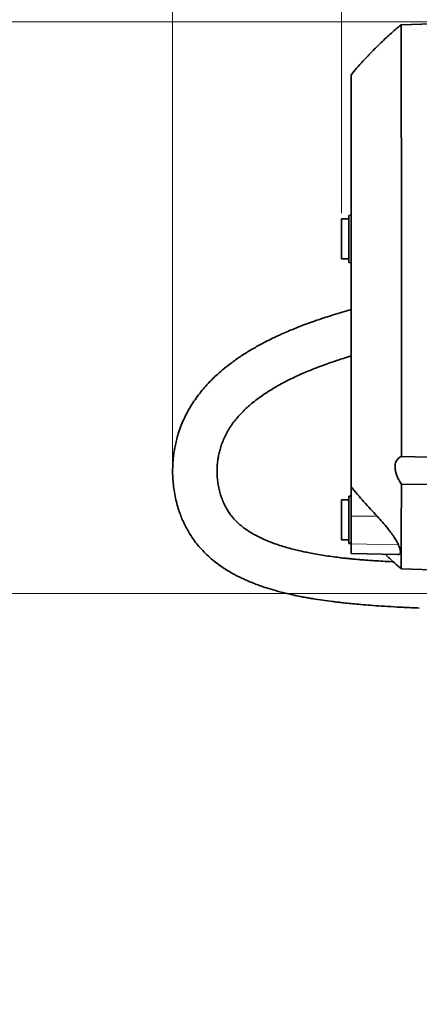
# Model space of a CAD drawing. Header units: millimetres. Extents: x 0 to 11920, y 0 to 8400.
# Tile 23 of 63: x 3010 to 3280, y 6583 to 7247. Entities that reach past the tile are written whole.
import ezdxf

# ---------------------------------------------------------------- set-up
doc = ezdxf.new("R2010")
doc.units = ezdxf.units.MM
doc.header["$LTSCALE"] = 20
doc.header["$PDSIZE"] = -1
doc.styles.add('SLDTEXTSTYLE0', font='TXT', dxfattribs={"width": 0.605})
doc.dimstyles.new('SLDDIMSTYLE0', dxfattribs={"dimtxt": 70, "dimasz": 70, "dimexe": 0, "dimexo": 0.0625, "dimgap": 17.5, "dimtad": 1, "dimdec": 1, "dimrnd": 1e-09, "dimzin": 12, "dimdsep": 46, "dimtxsty": 'SLDTEXTSTYLE0', "dimsah": 1, "dimcen": 0.09, "dimadec": 0, "dimazin": 3, "dimtfac": 1, "dimtofl": 0, "dimtmove": 0, "dimatfit": 3, "dimfxl": 1, "dimfrac": 2, "dimtolj": 1, "dimtzin": 12, "dimarcsym": 0})
doc.dimstyles.new('SLDDIMSTYLE2', dxfattribs={"dimtxt": 70, "dimasz": 70, "dimexe": 0, "dimexo": 0.0625, "dimgap": 17.5, "dimtad": 1, "dimdec": 0, "dimrnd": 1e-09, "dimzin": 12, "dimdsep": 46, "dimtxsty": 'SLDTEXTSTYLE0', "dimsah": 1, "dimcen": 0.09, "dimadec": 0, "dimazin": 3, "dimtfac": 1, "dimtofl": 0, "dimtmove": 0, "dimatfit": 3, "dimfxl": 1, "dimfrac": 2, "dimtolj": 1, "dimtzin": 12, "dimarcsym": 0})
doc.dimstyles.new('SLDDIMSTYLE3', dxfattribs={"dimtxt": 70, "dimasz": 70, "dimexe": 0, "dimexo": 0.0625, "dimgap": 17.5, "dimtad": 1, "dimdec": 1, "dimrnd": 1e-09, "dimzin": 12, "dimdsep": 46, "dimtxsty": 'SLDTEXTSTYLE0', "dimsah": 1, "dimcen": 0.09, "dimse1": 1, "dimsd1": 1, "dimadec": 0, "dimazin": 3, "dimtfac": 1, "dimtofl": 0, "dimtmove": 0, "dimatfit": 3, "dimfxl": 1, "dimfrac": 2, "dimtolj": 1, "dimtzin": 12, "dimarcsym": 0})

# ---------------------------------------------------------------- blocks, each defined once
blk = doc.blocks.new('_D_8')
at = {"color": 7, "linetype": 'Continuous', "lineweight": 0}
for p, q in [((3113.33, 6946.19), (3113.33, 7635.25)), ((4897.21, 7163.22), (4897.21, 7635.25)), ((3113.33, 7605.25), (4897.21, 7605.25))]:
    blk.add_line(p, q, dxfattribs=at)
at = {"color": 7, "linetype": 'Continuous', "lineweight": 18}
for centre, start, end in [((4005.76, 7658.97), 153.43495, 206.56505), ((4004.79, 7658.97), 333.43495, 26.56505)]:
    blk.add_arc(centre, 120.11, start, end, dxfattribs=at)
for points in [[(3113.33, 7605.25), (3183.33, 7595.25), (3183.33, 7615.25)], [(4897.21, 7605.25), (4827.21, 7615.25), (4827.21, 7595.25)]]:
    blk.add_solid(points, dxfattribs=at)
at = {"color": 7, "linetype": 'Continuous', "lineweight": 18, "insert": (3898.33, 7695.48), "char_height": 70, "attachment_point": 1, "style": 'SLDTEXTSTYLE0'}
blk.add_mtext('1784', dxfattribs=at)
blk = doc.blocks.new('_D_10')
at = {"color": 7, "linetype": 'Continuous', "lineweight": 0}
for p, q in [((3510.71, 6860.22), (2427, 6860.22)), ((2457, 6860.22), (2457, 5725.22)), ((3510.71, 5725.22), (2427, 5725.22))]:
    blk.add_line(p, q, dxfattribs=at)
at = {"color": 7, "linetype": 'Continuous', "lineweight": 18}
for points in [[(2457, 6860.22), (2447, 6790.22), (2467, 6790.22)], [(2457, 5725.22), (2467, 5795.22), (2447, 5795.22)]]:
    blk.add_solid(points, dxfattribs=at)
at = {"color": 7, "linetype": 'Continuous', "lineweight": 18, "insert": (2366.76, 6185.78), "char_height": 70, "attachment_point": 1, "rotation": 90, "style": 'SLDTEXTSTYLE0'}
blk.add_mtext('1135', dxfattribs=at)
blk = doc.blocks.new('_D_11')
at = {"color": 7, "linetype": 'Continuous', "lineweight": 0}
for p, q in [((3227.21, 7116.72), (3227.21, 7495.25)), ((4897.21, 7109.32), (4897.21, 7495.25)), ((3227.21, 7465.25), (4897.21, 7465.25))]:
    blk.add_line(p, q, dxfattribs=at)
at = {"color": 7, "linetype": 'Continuous', "lineweight": 18}
for points in [[(3227.21, 7465.25), (3297.21, 7455.25), (3297.21, 7475.25)], [(4897.21, 7465.25), (4827.21, 7475.25), (4827.21, 7455.25)]]:
    blk.add_solid(points, dxfattribs=at)
at = {"color": 7, "linetype": 'Continuous', "lineweight": 18, "insert": (3955.27, 7555.48), "char_height": 70, "attachment_point": 1, "style": 'SLDTEXTSTYLE0'}
blk.add_mtext('1670', dxfattribs=at)
blk = doc.blocks.new('_D_12')
at = {"color": 7, "linetype": 'Continuous', "lineweight": 0}
for p, q in [((3304.71, 7245.62), (2287, 7245.62)), ((2317, 7245.62), (2317, 4945.22)), ((3395.97, 4945.22), (2287, 4945.22))]:
    blk.add_line(p, q, dxfattribs=at)
at = {"color": 7, "linetype": 'Continuous', "lineweight": 18}
for points in [[(2317, 7245.62), (2307, 7175.62), (2327, 7175.62)], [(2317, 4945.22), (2327, 5015.22), (2307, 5015.22)]]:
    blk.add_solid(points, dxfattribs=at)
at = {"color": 7, "linetype": 'Continuous', "lineweight": 18, "insert": (2226.76, 5988.47), "char_height": 70, "attachment_point": 1, "rotation": 90, "style": 'SLDTEXTSTYLE0'}
blk.add_mtext('2300', dxfattribs=at)
blk = doc.blocks.new('_D_15')
at = {"color": 7, "linetype": 'Continuous', "lineweight": 0}
for p, q in [((5047.21, 6302.89), (5047.21, 6622.6)), ((5047.21, 6592.6), (4644.22, 6592.6))]:
    blk.add_line(p, q, dxfattribs=at)
at = {"color": 7, "linetype": 'Continuous', "lineweight": 18}
for centre, start, end in [((4764.33, 6646.32), 153.43495, 206.56505), ((4763.36, 6646.32), 333.43495, 26.56505)]:
    blk.add_arc(centre, 120.11, start, end, dxfattribs=at)
blk.add_solid([(5047.21, 6592.6), (4977.21, 6602.6), (4977.21, 6582.6)], dxfattribs=at)
at = {"color": 7, "linetype": 'Continuous', "lineweight": 18, "insert": (4656.9, 6682.83), "char_height": 70, "attachment_point": 1, "style": 'SLDTEXTSTYLE0'}
blk.add_mtext('1934', dxfattribs=at)

msp = doc.modelspace()

# ---------------------------------------------------------------- linework, layer by layer
at = {"color": 7, "linetype": 'Continuous', "lineweight": 35}
for p, q in [((3308.71, 7244.72), (3267.43, 7243.64)), ((3233.71, 7115.22), (3232.21, 7115.14)), ((3232.21, 7115.14), (3232.21, 7083.3)), ((3232.21, 7112.72), (3227.21, 7112.72)), ((3227.21, 7112.72), (3227.21, 7085.72)), ((3227.21, 7085.72), (3232.21, 7085.72)), ((3232.21, 7083.3), (3233.71, 7083.22)), ((3267.6, 6952.64), (3307.71, 6951.73)), ((3233.71, 6912.31), (3233.71, 6932.14)), ((3303.71, 6933.55), (3267.59, 6933.97)), ((3232.21, 6923.37), (3227.21, 6923.37)), ((3227.21, 6923.37), (3227.21, 6896.37)), ((3233.71, 6925.87), (3232.21, 6925.79)), ((3232.21, 6925.79), (3232.21, 6893.95)), ((3233.71, 6893.71), (3233.71, 6912.31)), ((3227.21, 6896.37), (3232.21, 6896.37)), ((3232.21, 6893.95), (3233.71, 6893.87)), ((3233.71, 6887.31), (3233.71, 6893.71)), ((3233.71, 6887.28), (3233.71, 6887.31)), ((3233.71, 6887.28), (3265.22, 6886.46)), ((3265.22, 6886.52), (3265.62, 6886.48)), ((3267.5, 6876.8), (3307.71, 6875.75))]:
    msp.add_line(p, q, dxfattribs=at)
at = {"color": 8, "linetype": 'Continuous', "lineweight": 18}
for p, q in [((3233.71, 6912.31), (3251.28, 6912.35)), ((3233.71, 6893.71), (3265.65, 6893.04)), ((3233.71, 6887.31), (3265.62, 6886.48))]:
    msp.add_line(p, q, dxfattribs=at)
at = {"color": 7, "linetype": 'Continuous', "lineweight": 35}
for points, knots in [([(3267.42, 7243.61), (3264.95, 7241.49), (3260.09, 7237.32), (3253.31, 7231.02), (3247.25, 7225.03), (3242.05, 7219.51), (3237.59, 7214.49), (3234.95, 7211.24), (3233.71, 7209.72)], [0, 0, 0, 0, 0.204303, 0.402371, 0.579359, 0.736992, 0.876774, 1, 1, 1, 1]), ([(3267.43, 7243.59), (3267.44, 7243.51), (3267.45, 7243.33), (3267.46, 7241.47), (3267.48, 7238.36), (3267.49, 7233.95), (3267.51, 7228.32), (3267.52, 7221.55), (3267.54, 7213.55), (3267.55, 7204.47), (3267.56, 7194.4), (3267.57, 7183.43), (3267.58, 7171.45), (3267.59, 7158.71), (3267.6, 7145.32), (3267.6, 7131.4), (3267.61, 7116.81), (3267.61, 7101.86), (3267.61, 7086.66), (3267.62, 7071.35), (3267.62, 7055.8), (3267.62, 7040.31), (3267.62, 7025.02), (3267.62, 7010.05), (3267.62, 6995.28), (3267.61, 6983.16), (3267.61, 6973.58), (3267.61, 6966.41), (3267.61, 6959.4), (3267.6, 6954.89), (3267.6, 6952.64)], [0, 0, 0, 0, 0.034892, 0.072991, 0.1115, 0.150571, 0.188405, 0.226503, 0.265012, 0.304082, 0.34178, 0.380016, 0.418525, 0.457596, 0.49543, 0.53353, 0.572039, 0.611109, 0.648944, 0.687043, 0.725552, 0.764622, 0.802458, 0.840558, 0.879067, 0.918138, 0.938532, 0.958966, 0.979462, 1, 1, 1, 1]), ([(3233.71, 7209.65), (3233.71, 7209.61), (3233.71, 7209.52), (3233.71, 7208.1), (3233.71, 7205.69), (3233.71, 7202.17), (3233.71, 7197.65), (3233.71, 7192.18), (3233.71, 7185.81), (3233.71, 7178.46), (3233.71, 7170.27), (3233.71, 7161.37), (3233.71, 7151.77), (3233.71, 7141.41), (3233.71, 7130.48), (3233.71, 7119.14), (3233.71, 7107.41), (3233.71, 7095.21), (3233.71, 7082.78), (3233.71, 7070.28), (3233.71, 7057.74), (3233.71, 7045.06), (3233.71, 7032.52), (3233.71, 7020.28), (3233.71, 7008.34), (3233.71, 6996.63), (3233.71, 6985.41), (3233.71, 6974.79), (3233.71, 6964.79), (3233.71, 6955.35), (3233.71, 6946.7), (3233.71, 6938.85), (3233.71, 6934.38), (3233.71, 6932.14)], [0, 0, 0, 0, 0.027794, 0.059653, 0.091735, 0.124514, 0.157534, 0.189378, 0.221441, 0.254202, 0.287203, 0.319066, 0.35115, 0.383932, 0.416955, 0.448797, 0.48086, 0.513619, 0.546619, 0.578483, 0.610568, 0.643352, 0.676376, 0.708217, 0.740278, 0.773036, 0.806035, 0.837899, 0.869985, 0.902769, 0.935794, 0.967785, 1, 1, 1, 1]), ([(3233.71, 7051.57), (3231.73, 7051.01), (3227.71, 7049.89), (3221.99, 7048.16), (3216.86, 7046.53), (3212.62, 7045.13), (3209.19, 7043.95), (3206.72, 7043.07), (3205.03, 7042.45), (3203.73, 7041.98), (3202.1, 7041.37), (3199.62, 7040.42), (3196.23, 7039.09), (3192.12, 7037.41), (3187.68, 7035.49), (3183.05, 7033.38), (3178.27, 7031.07), (3172.71, 7028.19), (3166.42, 7024.67), (3159.75, 7020.51), (3153.61, 7016.23), (3148.26, 7012.08), (3143.9, 7008.33), (3140.32, 7004.95), (3137.15, 7001.71), (3133.95, 6998.13), (3130.72, 6994.12), (3127.71, 6989.91), (3125.08, 6985.75), (3122.78, 6981.65), (3120.71, 6977.41), (3118.8, 6972.87), (3117.16, 6968.17), (3115.88, 6963.64), (3114.97, 6959.59), (3114.32, 6955.92), (3113.85, 6952.37), (3113.51, 6948.74), (3113.33, 6944.9), (3113.32, 6940.63), (3113.55, 6935.99), (3114.08, 6930.98), (3114.92, 6925.94), (3116.07, 6921.03), (3117.41, 6916.57), (3118.85, 6912.58), (3120.36, 6908.98), (3121.98, 6905.63), (3123.75, 6902.35), (3125.79, 6899.02), (3128.2, 6895.53), (3131.09, 6891.86), (3134.52, 6888.12), (3138.28, 6884.57), (3142.22, 6881.31), (3146.07, 6878.5), (3149.81, 6876.08), (3153.28, 6874.04), (3156.59, 6872.25), (3159.85, 6870.64), (3162.99, 6869.2), (3166.12, 6867.87), (3169.29, 6866.63), (3172.8, 6865.34), (3176.26, 6864.18), (3179.7, 6863.1), (3183, 6862.14), (3186.65, 6861.15), (3190.5, 6860.19), (3194.04, 6859.38), (3196.92, 6858.77), (3198.97, 6858.36), (3200.65, 6858.04), (3202.26, 6857.74), (3204.04, 6857.42), (3206.02, 6857.08), (3209.55, 6856.5), (3214.59, 6855.74), (3219.9, 6855.03), (3224.07, 6854.52), (3227.4, 6854.13), (3231.37, 6853.7), (3236.24, 6853.21), (3242.05, 6852.69), (3248.79, 6852.15), (3256.48, 6851.62), (3265.1, 6851.13), (3272.95, 6850.75), (3277.93, 6850.55), (3279.71, 6850.48)], [0, 0, 0, 0, 0.0143972, 0.0292783, 0.0420159, 0.0523095, 0.0608642, 0.0677018, 0.0709343, 0.073651, 0.0775352, 0.083287, 0.0925458, 0.1034906, 0.115081, 0.1273054, 0.1401542, 0.1536195, 0.1729665, 0.1932093, 0.2121608, 0.2293442, 0.244801, 0.2563838, 0.2674807, 0.2800108, 0.2941024, 0.3082881, 0.3215733, 0.3339919, 0.346768, 0.3604636, 0.3750032, 0.3884817, 0.4001404, 0.4102394, 0.4203945, 0.4308372, 0.4415643, 0.4535909, 0.4678563, 0.4818661, 0.4974486, 0.5124935, 0.5260156, 0.5380851, 0.549291, 0.5597508, 0.5700725, 0.5811593, 0.5930337, 0.6060796, 0.6203646, 0.6352851, 0.6488063, 0.6626398, 0.6744637, 0.6851882, 0.6952537, 0.7046758, 0.7141223, 0.7224933, 0.7312629, 0.7404933, 0.7513457, 0.7592216, 0.7679122, 0.7774204, 0.7877508, 0.7976336, 0.8045766, 0.8095552, 0.8131801, 0.8171582, 0.8215904, 0.8264771, 0.8318176, 0.8477287, 0.8633668, 0.8703439, 0.8777577, 0.8872088, 0.898792, 0.9124858, 0.9282661, 0.9461029, 0.9659573, 0.9877763, 1, 1, 1, 1]), ([(3262.16, 6881.62), (3261.96, 6881.63), (3259.59, 6881.75), (3255.36, 6881.99), (3249.86, 6882.33), (3245.34, 6882.64), (3241.74, 6882.92), (3238.96, 6883.14), (3236.82, 6883.33), (3234.73, 6883.52), (3232.25, 6883.76), (3229.12, 6884.09), (3225.2, 6884.54), (3220.58, 6885.13), (3215.41, 6885.89), (3210.41, 6886.73), (3205.9, 6887.58), (3201.97, 6888.39), (3198.24, 6889.22), (3194.3, 6890.18), (3190.03, 6891.33), (3185.59, 6892.67), (3180.37, 6894.46), (3174.78, 6896.72), (3169.2, 6899.46), (3164.34, 6902.33), (3160.4, 6905.15), (3157.22, 6907.89), (3154.63, 6910.53), (3152.41, 6913.23), (3150.44, 6916.11), (3148.74, 6919.12), (3147.25, 6922.34), (3145.96, 6925.78), (3144.86, 6929.59), (3144.03, 6933.58), (3143.53, 6937.45), (3143.31, 6941.09), (3143.32, 6944.44), (3143.51, 6947.6), (3143.85, 6950.53), (3144.36, 6953.54), (3145.06, 6956.61), (3146.03, 6959.9), (3147.28, 6963.27), (3148.88, 6966.81), (3150.85, 6970.41), (3153.11, 6973.92), (3155.64, 6977.3), (3158.26, 6980.36), (3160.95, 6983.15), (3163.68, 6985.75), (3166.79, 6988.46), (3170.33, 6991.25), (3174.42, 6994.19), (3178.96, 6997.16), (3183.94, 7000.12), (3189.11, 7002.92), (3194.21, 7005.47), (3198.98, 7007.68), (3203.38, 7009.59), (3207.22, 7011.17), (3210.47, 7012.45), (3212.85, 7013.36), (3214.49, 7013.97), (3215.78, 7014.44), (3217.61, 7015.1), (3220.33, 7016.06), (3224.13, 7017.35), (3228.67, 7018.82), (3231.97, 7019.82), (3233.71, 7020.35)], [0, 0, 0, 0, 0.00174, 0.020971, 0.037532, 0.050651, 0.061375, 0.069709, 0.075664, 0.080738, 0.088773, 0.098372, 0.10945, 0.125144, 0.141356, 0.157968, 0.17272, 0.184855, 0.196338, 0.209715, 0.224632, 0.240413, 0.256984, 0.282291, 0.30553, 0.326893, 0.348133, 0.365241, 0.382018, 0.398486, 0.414585, 0.431631, 0.447623, 0.465162, 0.483765, 0.503311, 0.521755, 0.537792, 0.553812, 0.567861, 0.581133, 0.593907, 0.608836, 0.623314, 0.639149, 0.655569, 0.672591, 0.690133, 0.706126, 0.722372, 0.736206, 0.749045, 0.762787, 0.779374, 0.795484, 0.813799, 0.833438, 0.852402, 0.870577, 0.887902, 0.90203, 0.915423, 0.926511, 0.934355, 0.938905, 0.942564, 0.947005, 0.956685, 0.968844, 0.983548, 1, 1, 1, 1]), ([(3267.59, 6933.97), (3267.07, 6934.83), (3266.01, 6936.54), (3264.74, 6939.21), (3263.8, 6941.89), (3263.32, 6944.36), (3263.29, 6946.52), (3263.61, 6948.29), (3264.24, 6949.75), (3265.11, 6950.96), (3266.23, 6951.95), (3267.14, 6952.41), (3267.6, 6952.64)], [0, 0, 0, 0, 0.110161, 0.220196, 0.331542, 0.442735, 0.53807, 0.633433, 0.720686, 0.808005, 0.903968, 1, 1, 1, 1]), ([(3251.28, 6912.35), (3248.27, 6915.58), (3242.25, 6922.03), (3236.56, 6928.77), (3233.71, 6932.14)], [0, 0, 0, 0, 0.4997512, 1, 1, 1, 1]), ([(3267.59, 6933.97), (3267.59, 6930.51), (3267.59, 6923.56), (3267.58, 6914.15), (3267.57, 6905.55), (3267.56, 6897.93), (3267.55, 6891.36), (3267.54, 6885.91), (3267.53, 6881.63), (3267.52, 6878.75), (3267.51, 6877.08), (3267.5, 6876.91), (3267.5, 6876.82)], [0, 0, 0, 0, 0.0983666, 0.197367, 0.2983588, 0.400037, 0.5021049, 0.6048814, 0.7098929, 0.8156767, 0.909519, 1, 1, 1, 1]), ([(3265.65, 6893.04), (3265.32, 6893.75), (3264.63, 6895.2), (3263, 6897.87), (3260.92, 6900.89), (3258.21, 6904.44), (3254.98, 6908.33), (3252.52, 6911), (3251.28, 6912.35)], [0, 0, 0, 0, 0.130606, 0.265839, 0.42517, 0.589093, 0.79196, 1, 1, 1, 1]), ([(3265.62, 6886.48), (3265.94, 6886.58), (3266.59, 6886.8), (3266.99, 6887.8), (3266.93, 6889.31), (3266.46, 6891.09), (3265.89, 6892.47), (3265.65, 6893.04)], [0, 0, 0, 0, 0.208714, 0.423338, 0.632156, 0.84734, 1, 1, 1, 1]), ([(3256.73, 6886.68), (3256.85, 6886.56), (3257.6, 6885.85), (3259.16, 6884.38), (3261.6, 6882.12), (3264.43, 6879.54), (3266.46, 6877.73), (3267.49, 6876.81)], [0, 0, 0, 0, 0.035198, 0.212957, 0.439873, 0.71788, 1, 1, 1, 1])]:
    msp.add_open_spline(points, degree=3, knots=knots, dxfattribs=at)
at = {"color": 7, "linetype": 'Continuous', "lineweight": 0}
msp.add_point((3113.33, 6942.19), dxfattribs=at)

# ---------------------------------------------------------------- dimensions: what is measured, and where the dimension line sits
at = {"color": 7, "linetype": 'Continuous', "lineweight": 18}
for base, p1, p2, dimstyle, picture, middle in [((4897.21, 7605.25), (3113.33, 6942.19), (4897.21, 7159.22), 'SLDDIMSTYLE2', '_D_8', (4005.27, 7605.25)), ((3227.21, 6592.6), (5047.21, 6298.89), (3227.21, 6252.39), 'SLDDIMSTYLE3', '_D_15', (4763.84, 6592.6))]:
    dim = msp.add_linear_dim(base=base, p1=p1, p2=p2, text='(<>)', dimstyle=dimstyle, dxfattribs=at)
    dim.commit()
    dim.dimension.update_dxf_attribs({"geometry": picture, "text_midpoint": middle, "dimtype": 160})
dim = msp.add_linear_dim(base=(4897.21, 7465.25), p1=(3227.21, 7112.72), p2=(4897.21, 7105.32), dimstyle='SLDDIMSTYLE0', dxfattribs=at)
dim.commit()
dim.dimension.update_dxf_attribs({"geometry": '_D_11', "text_midpoint": (4062.21, 7465.25), "dimtype": 160})
for base, p1, p2, dimstyle, picture, middle in [((2317, 4945.22), (3308.71, 7245.62), (3399.97, 4945.22), 'SLDDIMSTYLE2', '_D_12', (2317, 6095.42)), ((2457, 5725.22), (3514.71, 6860.22), (3514.71, 5725.22), 'SLDDIMSTYLE0', '_D_10', (2457, 6292.72))]:
    dim = msp.add_linear_dim(base=base, p1=p1, p2=p2, angle=90, dimstyle=dimstyle, dxfattribs=at)
    dim.commit()
    dim.dimension.update_dxf_attribs({"geometry": picture, "text_midpoint": middle, "dimtype": 160})

doc.saveas('drawing.dxf')
